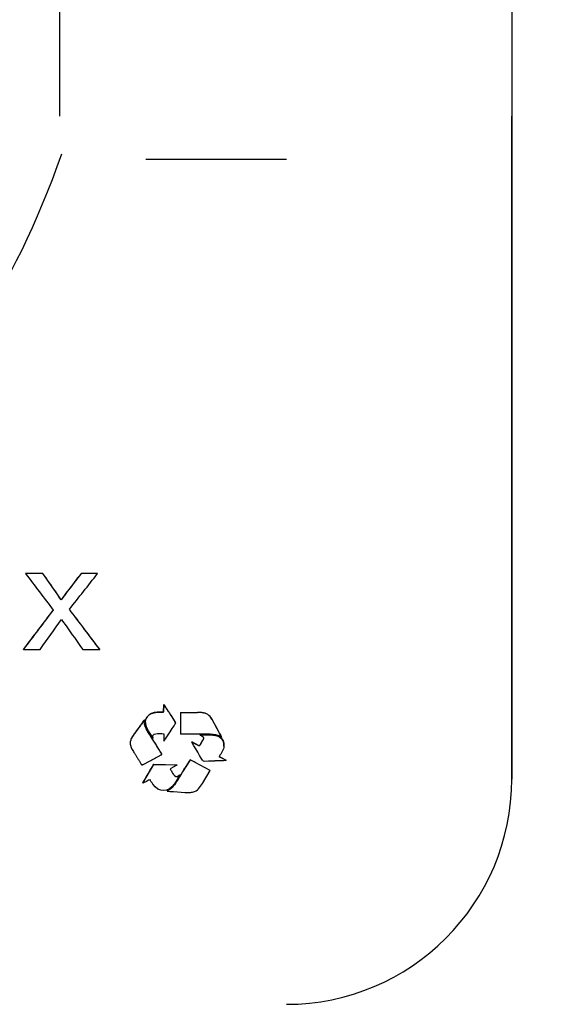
# Model space of a CAD drawing. Header units: millimetres. Extents: x 1138 to 3437, y -700 to 926.
# Tile 41 of 48: x 2599 to 2657, y 109 to 216. Entities that reach past the tile are written whole.
import ezdxf

# ---------------------------------------------------------------- set-up
doc = ezdxf.new("R2010")
doc.units = ezdxf.units.MM
doc.dimstyles.get("Standard").update_dxf_attribs({"dimtxt": 20, "dimasz": 10, "dimexe": 11, "dimexo": 11, "dimgap": 11, "dimtad": 0, "dimtih": 1, "dimtoh": 1, "dimdsep": 46, "dimtxsty": 'Standard', "dimcen": 0.09, "dimclrd": 256, "dimclre": 256, "dimclrt": 256, "dimadec": 0, "dimazin": 0, "dimtfac": 1, "dimtofl": 0, "dimtmove": 0, "dimatfit": 3, "dimfxl": 1, "dimtolj": 1, "dimtzin": 0, "dimarcsym": 0})

# ---------------------------------------------------------------- blocks, each defined once
blk = doc.blocks.new('*D7')
at = {"lineweight": -2, "transparency": 16777216}
for p, q in [((2354.7, 348.75), (2354.7, 8.66)), ((2818.2, 348.75), (2818.2, 8.66)), ((2364.7, 19.66), (2548.78, 19.66)), ((2808.2, 19.66), (2624.11, 19.66))]:
    blk.add_line(p, q, dxfattribs=at)
at = {"lineweight": 18, "transparency": 16777216}
for points in [[(2364.7, 21.33), (2364.7, 17.99), (2354.7, 19.66)], [(2808.2, 21.33), (2808.2, 17.99), (2818.2, 19.66)]]:
    blk.add_solid(points, dxfattribs=at)
at = {"layer": 'Defpoints', "color": 0, "lineweight": 18, "transparency": 16777216}
for p in [(2354.7, 359.75), (2818.2, 359.75), (2818.2, 19.66)]:
    blk.add_point(p, dxfattribs=at)
at = {"lineweight": 18, "transparency": 16777216, "insert": (2586.45, 19.66), "char_height": 20, "attachment_point": 5}
blk.add_mtext('\\A1;467', dxfattribs=at)

msp = doc.modelspace()

# ---------------------------------------------------------------- linework, layer by layer
for p, q in [((2652.398, 293.71), (2652.398, 205.697)), ((2652.398, 293.71), (2652.398, 205.697)), ((2603.148, 205.697), (2603.148, 260.659)), ((2652.398, 205.697), (2652.398, 133.47)), ((2652.398, 133.461), (2652.398, 205.688)), ((2627.852, 200.97), (2612.523, 200.97)), ((2599.428, 155.854), (2599.428, 155.869)), ((2601.312, 155.854), (2601.312, 155.869)), ((2605.475, 155.854), (2605.475, 155.869)), ((2607.274, 155.854), (2607.274, 155.869)), ((2602.678, 153.918), (2602.678, 153.934)), ((2603.974, 153.9), (2603.974, 153.916)), ((2603.296, 152.991), (2603.296, 153.007)), ((2599.186, 147.598), (2599.186, 147.614)), ((2607.509, 147.598), (2607.509, 147.614)), ((2614.471, 140.761), (2614.471, 140.777)), ((2614.476, 141.586), (2614.476, 141.602)), ((2616.313, 140.714), (2616.313, 140.73)), ((2612.386, 139.906), (2612.386, 139.922)), ((2612.468, 139.697), (2612.468, 139.681)), ((2615.787, 139.589), (2615.787, 139.605)), ((2610.829, 137.563), (2610.829, 137.579)), ((2617.552, 137.51), (2617.552, 137.494)), ((2618.436, 138.264), (2618.436, 138.28)), ((2620.783, 138), (2620.783, 138.016)), ((2618.327, 137.087), (2618.327, 137.103)), ((2614.276, 136.148), (2614.276, 136.164)), ((2617.371, 135.549), (2617.371, 135.565)), ((2621.287, 135.498), (2621.287, 135.514)), ((2613.398, 135.06), (2613.398, 135.076)), ((2615.936, 135.012), (2615.936, 135.028)), ((2619.547, 134.391), (2619.547, 134.407)), ((2616.193, 133.91), (2616.193, 133.926)), ((2616.216, 133.897), (2616.193, 133.926)), ((2616.193, 133.91), (2616.216, 133.881)), ((2616.216, 133.881), (2616.216, 133.897)), ((2612.198, 133.026), (2612.198, 133.01)), ((2614.839, 132.146), (2614.839, 132.162))]:
    msp.add_line(p, q)
msp.add_arc((2627.852, 133.47), 24.545, 270, 0)
msp.add_ellipse((2575.705, 262.334), major_axis=(0, 92.045), ratio=0.4, start_param=3.3382204, end_param=3.9919897)
for points in [[(2601.312, 155.869), (2600.684, 155.869), (2600.056, 155.869), (2599.428, 155.869)], [(2601.312, 155.854), (2600.684, 155.854), (2600.056, 155.854), (2599.428, 155.854)], [(2599.428, 155.854), (2600.431, 154.532), (2601.433, 153.211), (2602.436, 151.889)], [(2602.678, 153.934), (2602.222, 154.579), (2601.767, 155.224), (2601.312, 155.869)], [(2602.678, 153.918), (2602.222, 154.563), (2601.767, 155.208), (2601.312, 155.854)], [(2605.475, 155.869), (2604.975, 155.218), (2604.474, 154.567), (2603.974, 153.916)], [(2605.475, 155.854), (2604.975, 155.203), (2604.474, 154.551), (2603.974, 153.9)], [(2604.2, 151.968), (2605.225, 153.263), (2606.249, 154.558), (2607.274, 155.854)], [(2607.274, 155.869), (2606.674, 155.869), (2606.075, 155.869), (2605.475, 155.869)], [(2607.274, 155.854), (2606.674, 155.854), (2606.075, 155.854), (2605.475, 155.854)], [(2603.296, 153.007), (2603.142, 153.258), (2602.935, 153.567), (2602.678, 153.934)], [(2603.296, 152.991), (2603.142, 153.242), (2602.935, 153.551), (2602.678, 153.918)], [(2603.974, 153.916), (2603.767, 153.654), (2603.544, 153.351), (2603.296, 153.007)], [(2603.974, 153.9), (2603.767, 153.638), (2603.544, 153.335), (2603.296, 152.991)], [(2602.43, 151.897), (2601.349, 150.469), (2600.267, 149.042), (2599.186, 147.614)], [(2602.436, 151.889), (2601.353, 150.459), (2600.269, 149.028), (2599.186, 147.598)], [(2607.509, 147.598), (2606.406, 149.055), (2605.303, 150.511), (2604.2, 151.968)], [(2607.509, 147.614), (2606.408, 149.068), (2605.307, 150.522), (2604.206, 151.976)], [(2601.01, 147.598), (2601.789, 148.683), (2602.568, 149.769), (2603.346, 150.854)], [(2603.346, 150.854), (2603.508, 150.624), (2603.671, 150.394), (2603.833, 150.163)], [(2603.833, 150.163), (2604.441, 149.308), (2605.049, 148.453), (2605.657, 147.598)], [(2599.186, 147.598), (2599.794, 147.598), (2600.402, 147.598), (2601.01, 147.598)], [(2605.657, 147.598), (2606.274, 147.598), (2606.892, 147.598), (2607.509, 147.598)], [(2613.15, 140.607), (2612.269, 140.206), (2612.355, 139.455), (2612.773, 138.766)], [(2613.15, 140.623), (2612.663, 140.401), (2612.471, 140.073), (2612.468, 139.707)], [(2614.471, 140.777), (2614.005, 140.759), (2613.534, 140.798), (2613.15, 140.623)], [(2613.15, 140.607), (2613.534, 140.782), (2614.005, 140.743), (2614.471, 140.761)], [(2614.476, 141.602), (2614.476, 141.602), (2614.471, 140.777), (2614.471, 140.777)], [(2614.471, 140.761), (2614.471, 140.761), (2614.476, 141.586), (2614.476, 141.586)], [(2614.819, 141.109), (2614.768, 141.188), (2614.551, 141.544), (2614.476, 141.602)], [(2614.819, 141.093), (2614.768, 141.172), (2614.551, 141.528), (2614.476, 141.586)], [(2615.787, 139.605), (2615.786, 139.644), (2615.221, 140.499), (2615.145, 140.613)], [(2615.787, 139.589), (2615.786, 139.629), (2615.221, 140.483), (2615.145, 140.597)], [(2616.313, 140.73), (2616.932, 140.736), (2617.55, 140.732), (2618.168, 140.731)], [(2616.313, 140.714), (2616.932, 140.72), (2617.55, 140.716), (2618.168, 140.715)], [(2616.313, 140.714), (2616.313, 140.714), (2616.314, 138.375), (2616.314, 138.376)], [(2619.532, 140.287), (2619.183, 140.639), (2618.863, 140.729), (2618.168, 140.731)], [(2619.532, 140.271), (2619.183, 140.623), (2618.863, 140.714), (2618.168, 140.715)], [(2612.16, 139.635), (2611.856, 139.184), (2611.456, 138.682), (2611.141, 138.224)], [(2613.189, 137.942), (2612.948, 138.363), (2612.353, 139.097), (2612.36, 139.721)], [(2620.484, 138.601), (2620.329, 138.911), (2619.723, 140.095), (2619.532, 140.287)], [(2620.484, 138.585), (2620.329, 138.895), (2619.723, 140.079), (2619.532, 140.271)], [(2620.783, 138), (2620.454, 138.409), (2619.287, 138.373), (2618.776, 138.373)], [(2620.783, 138.016), (2620.744, 138.153), (2620.56, 138.448), (2620.484, 138.601)], [(2620.484, 138.585), (2620.56, 138.432), (2620.744, 138.137), (2620.783, 138)], [(2611.141, 138.224), (2610.782, 137.702), (2610.955, 137.815), (2610.829, 137.579)], [(2610.829, 137.579), (2610.829, 137.579), (2610.829, 137.448), (2610.829, 137.346)], [(2614.276, 136.164), (2614.237, 136.305), (2613.3, 137.748), (2613.189, 137.942)], [(2613.322, 137.926), (2613.305, 137.997), (2613.295, 138.063), (2613.295, 138.122)], [(2618.776, 138.373), (2617.964, 138.373), (2617.123, 138.354), (2616.314, 138.376)], [(2621.038, 137.069), (2621.104, 137.978), (2620.36, 138.285), (2619.508, 138.293)], [(2619.508, 138.277), (2620.36, 138.269), (2621.104, 137.962), (2621.038, 137.054)], [(2621.038, 137.054), (2621.009, 136.657), (2620.737, 136.298), (2620.521, 135.914)], [(2617.371, 135.565), (2617.303, 135.507), (2616.832, 134.727), (2616.788, 134.656)], [(2617.371, 135.549), (2617.303, 135.491), (2616.832, 134.711), (2616.788, 134.64)], [(2618.769, 135.442), (2618.806, 135.423), (2619.886, 135.45), (2620.031, 135.454)], [(2620.656, 135.468), (2620.432, 135.465), (2620.248, 135.461), (2620.031, 135.454)], [(2620.521, 135.914), (2620.52, 135.914), (2621.287, 135.498), (2621.287, 135.498)], [(2621.287, 135.514), (2621.287, 135.514), (2620.521, 135.929), (2620.521, 135.93)], [(2621.287, 135.498), (2621.195, 135.467), (2620.756, 135.47), (2620.656, 135.468)], [(2612.198, 133.026), (2612.199, 133.027), (2613.398, 135.076), (2613.398, 135.076)], [(2613.398, 135.076), (2613.398, 135.076), (2615.936, 135.028), (2615.936, 135.028)], [(2613.398, 135.06), (2613.398, 135.06), (2615.936, 135.012), (2615.936, 135.012)], [(2615.178, 134.59), (2615.228, 134.49), (2615.295, 134.393), (2615.357, 134.289)], [(2615.55, 133.981), (2615.483, 134.082), (2615.419, 134.185), (2615.357, 134.289)], [(2615.357, 134.273), (2615.419, 134.169), (2615.483, 134.066), (2615.55, 133.965)], [(2616.788, 134.656), (2616.55, 134.274), (2615.861, 133.128), (2615.647, 132.853)], [(2615.647, 132.837), (2615.861, 133.112), (2616.55, 134.258), (2616.788, 134.64)], [(2615.088, 132.302), (2614.966, 132.229), (2614.898, 132.226), (2614.839, 132.162)], [(2614.839, 132.146), (2614.898, 132.211), (2614.966, 132.213), (2615.088, 132.286)], [(2614.839, 132.146), (2614.839, 132.146), (2617.116, 131.996), (2617.117, 131.996)], [(2615.647, 132.853), (2615.495, 132.658), (2615.298, 132.427), (2615.088, 132.302)], [(2615.647, 132.837), (2615.495, 132.642), (2615.298, 132.411), (2615.088, 132.286)]]:
    msp.add_open_spline(points, degree=3)
for points, degree, knots in [([(2614.819, 141.109), (2614.872, 141.026), (2614.926, 140.943), (2615.035, 140.778), (2615.09, 140.696), (2615.145, 140.613)], 3, [0, 0, 0, 0, 0.5, 0.5, 1, 1, 1, 1]), ([(2615.145, 140.597), (2615.09, 140.68), (2615.035, 140.762), (2614.926, 140.927), (2614.872, 141.01), (2614.819, 141.093)], 3, [0, 0, 0, 0, 0.5, 0.5, 1, 1, 1, 1]), ([(2612.16, 139.619), (2612.079, 139.499), (2611.995, 139.381), (2611.825, 139.146), (2611.739, 139.029), (2611.566, 138.796), (2611.479, 138.68), (2611.308, 138.445), (2611.223, 138.328), (2611.141, 138.208)], 3, [0, 0, 0, 0, 0.25, 0.25, 0.5, 0.5, 0.75, 0.75, 1, 1, 1, 1]), ([(2612.16, 139.635), (2612.177, 139.66), (2612.194, 139.685), (2612.22, 139.723), (2612.229, 139.735), (2612.247, 139.759), (2612.256, 139.771), (2612.284, 139.808), (2612.307, 139.838), (2612.33, 139.87), (2612.335, 139.877), (2612.336, 139.878), (2612.337, 139.879), (2612.337, 139.879), (2612.339, 139.881), (2612.34, 139.882), (2612.343, 139.885), (2612.345, 139.887), (2612.347, 139.889), (2612.348, 139.89), (2612.349, 139.891), (2612.361, 139.902), (2612.373, 139.912), (2612.385, 139.922)], 3, [0, 0, 0, 0, 0.25, 0.25, 0.375, 0.375, 0.5, 0.5, 0.75, 0.8125, 0.8203125, 0.8242188, 0.8242188, 0.828125, 0.828125, 0.84375, 0.84375, 0.859375, 0.8671875, 0.8671875, 0.875, 0.875, 1, 1, 1, 1]), ([(2612.386, 139.906), (2612.385, 139.906), (2612.385, 139.906), (2612.385, 139.906), (2612.384, 139.905), (2612.383, 139.904), (2612.38, 139.902), (2612.375, 139.897), (2612.365, 139.889), (2612.356, 139.881), (2612.347, 139.873), (2612.344, 139.871), (2612.34, 139.867), (2612.339, 139.865), (2612.337, 139.863), (2612.337, 139.863), (2612.336, 139.862), (2612.336, 139.861), (2612.33, 139.854), (2612.307, 139.823), (2612.284, 139.792), (2612.256, 139.756), (2612.247, 139.743), (2612.229, 139.719), (2612.22, 139.707), (2612.194, 139.669), (2612.177, 139.644), (2612.16, 139.619)], 3, [0, 0, 0, 0, 0.0019531, 0.0019531, 0.0039063, 0.0078125, 0.015625, 0.03125, 0.0625, 0.125, 0.125, 0.15625, 0.15625, 0.171875, 0.171875, 0.1757812, 0.1757812, 0.1796875, 0.1875, 0.25, 0.5, 0.5, 0.625, 0.625, 0.75, 0.75, 1, 1, 1, 1]), ([(2613.189, 137.926), (2613.167, 137.966), (2613.143, 138.005), (2613.094, 138.083), (2613.069, 138.122), (2612.994, 138.237), (2612.944, 138.314), (2612.844, 138.469), (2612.795, 138.547), (2612.701, 138.705), (2612.655, 138.784), (2612.571, 138.946), (2612.531, 139.028), (2612.479, 139.153), (2612.462, 139.195), (2612.432, 139.281), (2612.419, 139.324), (2612.401, 139.39), (2612.396, 139.412), (2612.386, 139.457), (2612.381, 139.479), (2612.37, 139.546), (2612.364, 139.591), (2612.36, 139.658), (2612.36, 139.681), (2612.36, 139.726), (2612.361, 139.749), (2612.367, 139.817), (2612.374, 139.862), (2612.386, 139.906)], 3, [0, 0, 0, 0, 0.0625, 0.0625, 0.125, 0.125, 0.25, 0.25, 0.375, 0.375, 0.5, 0.5, 0.625, 0.625, 0.6875, 0.6875, 0.75, 0.75, 0.78125, 0.78125, 0.8125, 0.8125, 0.875, 0.875, 0.90625, 0.90625, 0.9375, 0.9375, 1, 1, 1, 1]), ([(2614.474, 138.411), (2614.474, 138.411), (2614.482, 137.585), (2614.482, 137.585), (2614.608, 137.74), (2615.787, 139.552), (2615.787, 139.589)], 3, [0, 0, 0, 0, 0.5, 0.5, 0.5, 1, 1, 1, 1]), ([(2612.773, 138.766), (2612.795, 138.73), (2612.817, 138.694), (2612.861, 138.622), (2612.884, 138.586), (2612.95, 138.478), (2612.995, 138.406), (2613.085, 138.262), (2613.13, 138.191), (2613.199, 138.084), (2613.222, 138.048), (2613.258, 137.996), (2613.27, 137.978), (2613.288, 137.952), (2613.294, 137.943), (2613.304, 137.931), (2613.307, 137.926), (2613.312, 137.92), (2613.314, 137.918), (2613.318, 137.914), (2613.319, 137.912), (2613.322, 137.91)], 3, [0, 0, 0, 0, 0.125, 0.125, 0.25, 0.25, 0.5, 0.5, 0.75, 0.75, 0.875, 0.875, 0.9375, 0.9375, 0.96875, 0.96875, 0.984375, 0.984375, 0.9921875, 0.9921875, 1, 1, 1, 1]), ([(2613.322, 137.91), (2613.253, 138.2), (2613.307, 138.398), (2613.617, 138.415), (2613.822, 138.425), (2614.27, 138.431), (2614.474, 138.411)], 3, [0, 0, 0, 0, 0.5, 0.5, 0.5, 1, 1, 1, 1]), ([(2610.829, 137.563), (2610.828, 137.562), (2610.828, 137.215), (2610.829, 137.214), (2610.85, 137.175), (2610.884, 137.05), (2610.917, 136.929), (2610.936, 136.884)], 2, [0, 0, 0, 0.2521292, 0.5028367, 0.5028367, 0.7515185, 0.7515185, 1, 1, 1]), ([(2611.141, 138.208), (2611.107, 138.158), (2611.073, 138.108), (2611.024, 138.031), (2611.008, 138.005), (2610.977, 137.953), (2610.962, 137.927), (2610.934, 137.874), (2610.921, 137.847), (2610.905, 137.805), (2610.899, 137.784), (2610.892, 137.755), (2610.889, 137.74), (2610.886, 137.718), (2610.883, 137.703), (2610.876, 137.674), (2610.872, 137.659), (2610.862, 137.631), (2610.856, 137.618), (2610.843, 137.59), (2610.836, 137.577), (2610.829, 137.563)], 3, [0, 0, 0, 0, 0.25, 0.25, 0.375, 0.375, 0.5, 0.5, 0.625, 0.625, 0.6875, 0.71875, 0.75, 0.75, 0.8125, 0.8125, 0.875, 0.875, 0.9375, 0.9375, 1, 1, 1, 1]), ([(2614.276, 136.148), (2614.275, 136.153), (2614.273, 136.158), (2614.269, 136.168), (2614.262, 136.183), (2614.255, 136.197), (2614.24, 136.226), (2614.229, 136.245), (2614.198, 136.302), (2614.176, 136.339), (2614.11, 136.451), (2614.065, 136.525), (2613.974, 136.674), (2613.928, 136.747), (2613.836, 136.895), (2613.79, 136.969), (2613.651, 137.189), (2613.558, 137.336), (2613.419, 137.557), (2613.372, 137.63), (2613.303, 137.741), (2613.28, 137.778), (2613.246, 137.833), (2613.228, 137.861), (2613.212, 137.888), (2613.2, 137.907), (2613.195, 137.916), (2613.189, 137.926)], 3, [0, 0, 0, 0, 0.0078125, 0.0078125, 0.015625, 0.03125, 0.03125, 0.0625, 0.0625, 0.125, 0.125, 0.25, 0.25, 0.375, 0.375, 0.5, 0.5, 0.75, 0.75, 0.875, 0.875, 0.9375, 0.9375, 0.96875, 0.984375, 0.984375, 1, 1, 1, 1]), ([(2618.327, 137.103), (2618.327, 137.103), (2617.552, 137.51), (2617.552, 137.51), (2617.552, 137.51), (2617.552, 137.51), (2617.552, 137.51)], 3, [0, 0, 0, 0, 0.9999992, 0.9999992, 0.9999992, 1, 1, 1, 1]), ([(2618.769, 135.442), (2618.735, 135.46), (2617.634, 137.314), (2617.552, 137.494), (2617.552, 137.494), (2618.327, 137.087), (2618.327, 137.087)], 3, [0, 0, 0, 0, 0.5, 0.5, 0.5, 1, 1, 1, 1]), ([(2618.436, 138.264), (2618.74, 138.174), (2618.898, 138.032), (2618.759, 137.774), (2618.666, 137.604), (2618.447, 137.24), (2618.327, 137.087)], 3, [0, 0, 0, 0, 0.5, 0.5, 0.5, 1, 1, 1, 1]), ([(2618.81, 137.959), (2618.809, 137.909), (2618.793, 137.853), (2618.759, 137.79), (2618.666, 137.62), (2618.447, 137.256), (2618.327, 137.103)], 3, [0, 0, 0, 0, 0.1964643, 0.1964643, 0.1964643, 1, 1, 1, 1]), ([(2618.436, 138.28), (2618.439, 138.28), (2618.442, 138.281), (2618.447, 138.282), (2618.455, 138.283), (2618.464, 138.284), (2618.48, 138.285), (2618.492, 138.286), (2618.525, 138.288), (2618.547, 138.288), (2618.614, 138.29), (2618.659, 138.291), (2618.793, 138.293), (2618.883, 138.294), (2619.061, 138.295), (2619.151, 138.295), (2619.285, 138.294), (2619.33, 138.294), (2619.419, 138.293), (2619.464, 138.293), (2619.508, 138.293)], 3, [0, 0, 0, 0, 0.0078125, 0.0078125, 0.015625, 0.03125, 0.03125, 0.0625, 0.0625, 0.125, 0.125, 0.25, 0.25, 0.5, 0.5, 0.75, 0.75, 0.875, 0.875, 1, 1, 1, 1]), ([(2618.436, 138.264), (2618.439, 138.265), (2618.442, 138.265), (2618.447, 138.266), (2618.45, 138.266), (2618.458, 138.267), (2618.464, 138.268), (2618.481, 138.269), (2618.492, 138.27), (2618.525, 138.272), (2618.547, 138.272), (2618.614, 138.275), (2618.659, 138.275), (2618.793, 138.277), (2618.883, 138.278), (2619.061, 138.279), (2619.151, 138.279), (2619.285, 138.278), (2619.33, 138.278), (2619.419, 138.278), (2619.464, 138.277), (2619.508, 138.277)], 3, [0, 0, 0, 0, 0.0078125, 0.0078125, 0.015625, 0.015625, 0.03125, 0.03125, 0.0625, 0.0625, 0.125, 0.125, 0.25, 0.25, 0.5, 0.5, 0.75, 0.75, 0.875, 0.875, 1, 1, 1, 1]), ([(2610.936, 136.884), (2610.944, 136.866), (2610.953, 136.848), (2610.97, 136.813), (2610.98, 136.796), (2611.008, 136.744), (2611.028, 136.71), (2611.089, 136.608), (2611.13, 136.541), (2611.214, 136.407), (2611.257, 136.34), (2611.32, 136.24), (2611.341, 136.206), (2611.383, 136.139), (2611.403, 136.105), (2611.423, 136.071)], 3, [0, 0, 0, 0, 0.0625, 0.0625, 0.125, 0.125, 0.25, 0.25, 0.5, 0.5, 0.75, 0.75, 0.875, 0.875, 1, 1, 1, 1]), ([(2611.423, 136.071), (2611.475, 135.981), (2611.53, 135.892), (2611.642, 135.715), (2611.699, 135.627), (2611.812, 135.451), (2611.868, 135.363), (2611.949, 135.229), (2611.975, 135.184), (2612.004, 135.133), (2612.008, 135.127), (2612.011, 135.121), (2612.012, 135.119), (2612.012, 135.119), (2612.013, 135.118), (2612.014, 135.117), (2612.017, 135.113), (2612.028, 135.098), (2612.045, 135.074), (2612.065, 135.048), (2612.077, 135.032), (2612.081, 135.026), (2612.082, 135.024), (2612.083, 135.024), (2612.085, 135.023), (2612.087, 135.022), (2612.09, 135.02), (2612.091, 135.019), (2612.094, 135.017), (2612.094, 135.015), (2612.095, 135.014)], 3, [0, 0, 0, 0, 0.25, 0.25, 0.5, 0.5, 0.75, 0.75, 0.875, 0.875, 0.890625, 0.8925781, 0.8925781, 0.8935547, 0.8935547, 0.8945312, 0.8984375, 0.90625, 0.9375, 0.96875, 0.984375, 0.9863281, 0.9863281, 0.9882812, 0.9882812, 0.9921875, 0.9921875, 0.9960937, 0.9960937, 1, 1, 1, 1]), ([(2612.108, 135.003), (2612.114, 135.005), (2612.12, 135.007), (2612.132, 135.012), (2612.15, 135.02), (2612.167, 135.028), (2612.202, 135.044), (2612.225, 135.056), (2612.293, 135.09), (2612.339, 135.114), (2612.474, 135.185), (2612.564, 135.234), (2612.834, 135.379), (2613.013, 135.478), (2613.371, 135.674), (2613.55, 135.772), (2613.82, 135.917), (2613.91, 135.965), (2614.046, 136.036), (2614.091, 136.06), (2614.16, 136.094), (2614.194, 136.111), (2614.229, 136.128), (2614.252, 136.138), (2614.264, 136.143), (2614.276, 136.148)], 3, [0, 0, 0, 0, 0.0078125, 0.0078125, 0.015625, 0.03125, 0.03125, 0.0625, 0.0625, 0.125, 0.125, 0.25, 0.25, 0.5, 0.5, 0.75, 0.75, 0.875, 0.875, 0.9375, 0.9375, 0.96875, 0.984375, 0.984375, 1, 1, 1, 1]), ([(2619.547, 134.407), (2619.547, 134.407), (2619.547, 134.407), (2619.547, 134.407), (2619.547, 134.407), (2617.914, 135.281), (2617.914, 135.281), (2617.757, 135.365), (2617.533, 135.508), (2617.371, 135.565)], 3, [0, 0, 0, 0, 0.0001131, 0.0001131, 0.0001131, 0.5000565, 0.5000565, 0.5000565, 1, 1, 1, 1]), ([(2617.626, 132.048), (2618.218, 132.199), (2618.411, 132.557), (2618.686, 132.995), (2618.686, 132.995), (2619.547, 134.391), (2619.547, 134.391), (2619.547, 134.391), (2617.914, 135.265), (2617.914, 135.265), (2617.757, 135.349), (2617.533, 135.492), (2617.371, 135.549)], 3, [0, 0, 0, 0, 0.25, 0.25, 0.25, 0.5, 0.5, 0.5, 0.75, 0.75, 0.75, 1, 1, 1, 1]), ([(2612.095, 135.014), (2612.095, 135.012), (2612.096, 135.011), (2612.098, 135.009), (2612.099, 135.008), (2612.103, 135.005), (2612.106, 135.005), (2612.108, 135.003)], 3, [0, 0, 0, 0, 0.25, 0.25, 0.5, 0.5, 1, 1, 1, 1]), ([(2612.993, 133.398), (2612.822, 133.379), (2612.343, 133.03), (2612.198, 133.01), (2612.198, 133.01), (2613.398, 135.06), (2613.398, 135.06)], 3, [0, 0, 0, 0, 0.5, 0.5, 0.5, 1, 1, 1, 1]), ([(2615.936, 135.012), (2615.838, 134.933), (2615.685, 134.863), (2615.568, 134.801), (2615.568, 134.801), (2615.172, 134.586), (2615.172, 134.586)], 3, [0, 0, 0, 0, 0.5, 0.5, 0.5, 1, 1, 1, 1]), ([(2615.172, 134.586), (2615.198, 134.532), (2615.229, 134.48), (2615.293, 134.376), (2615.326, 134.325), (2615.357, 134.273)], 3, [0, 0, 0, 0, 0.5, 0.5, 1, 1, 1, 1]), ([(2613.282, 132.93), (2613.256, 132.968), (2613.229, 133.006), (2613.178, 133.082), (2613.152, 133.121), (2613.103, 133.198), (2613.079, 133.237), (2613.044, 133.297), (2613.033, 133.317), (2613.012, 133.357), (2613.002, 133.377), (2612.993, 133.398)], 3, [0, 0, 0, 0, 0.25, 0.25, 0.5, 0.5, 0.75, 0.75, 0.875, 0.875, 1, 1, 1, 1]), ([(2616.216, 133.881), (2616.216, 133.881), (2615.637, 132.964), (2615.637, 132.964), (2614.989, 131.963), (2613.965, 131.955), (2613.282, 132.93)], 3, [0, 0, 0, 0, 0.5, 0.5, 0.5, 1, 1, 1, 1]), ([(2615.55, 133.981), (2615.699, 133.757), (2615.884, 133.666), (2616.123, 133.853), (2616.123, 133.853), (2616.184, 133.915), (2616.184, 133.915), (2616.186, 133.917), (2616.19, 133.922), (2616.193, 133.926)], 3, [0, 0, 0, 0, 0.3333333, 0.3333333, 0.3333333, 0.6666667, 0.6666667, 0.6666667, 1, 1, 1, 1]), ([(2615.55, 133.965), (2615.568, 133.938), (2615.586, 133.913), (2615.627, 133.864), (2615.65, 133.84), (2615.687, 133.808), (2615.7, 133.798), (2615.727, 133.78), (2615.741, 133.772), (2615.764, 133.761), (2615.771, 133.758), (2615.787, 133.752), (2615.811, 133.744), (2615.835, 133.739), (2615.86, 133.736), (2615.869, 133.736), (2615.886, 133.736), (2615.894, 133.736), (2615.919, 133.739), (2615.936, 133.742), (2615.968, 133.75), (2615.984, 133.756), (2616.014, 133.768), (2616.029, 133.776), (2616.058, 133.792), (2616.072, 133.8), (2616.093, 133.814), (2616.103, 133.821), (2616.114, 133.83), (2616.119, 133.834), (2616.121, 133.836), (2616.122, 133.836), (2616.124, 133.838), (2616.136, 133.85), (2616.154, 133.868), (2616.172, 133.887), (2616.18, 133.895), (2616.183, 133.898), (2616.184, 133.899), (2616.185, 133.9), (2616.188, 133.904), (2616.19, 133.907), (2616.193, 133.91)], 3, [0, 0, 0, 0, 0.125, 0.125, 0.25, 0.25, 0.3125, 0.3125, 0.375, 0.375, 0.40625, 0.40625, 0.4375, 0.5, 0.5, 0.53125, 0.53125, 0.5625, 0.5625, 0.625, 0.625, 0.6875, 0.6875, 0.75, 0.75, 0.8125, 0.8125, 0.84375, 0.859375, 0.8671875, 0.8671875, 0.8710937, 0.8710937, 0.875, 0.9375, 0.96875, 0.9765625, 0.9804687, 0.9804687, 0.984375, 0.984375, 1, 1, 1, 1]), ([(2617.117, 131.996), (2617.117, 131.996), (2617.378, 131.996), (2617.378, 131.996), (2617.446, 132.024), (2617.55, 132.028), (2617.626, 132.048)], 3, [0, 0, 0, 0, 0.5, 0.5, 0.5, 1, 1, 1, 1])]:
    msp.add_open_spline(points, degree=degree, knots=knots)

# ---------------------------------------------------------------- dimensions: what is measured, and where the dimension line sits
at = {"lineweight": 18}
dim = msp.add_linear_dim(base=(2818.198, 19.659), p1=(2354.698, 359.749), p2=(2818.198, 359.749), text='467', dimstyle='Standard', dxfattribs=at)
dim.commit()
dim.dimension.update_dxf_attribs({"geometry": '*D7', "text_midpoint": (2586.448, 19.659)})

doc.saveas('drawing.dxf')
